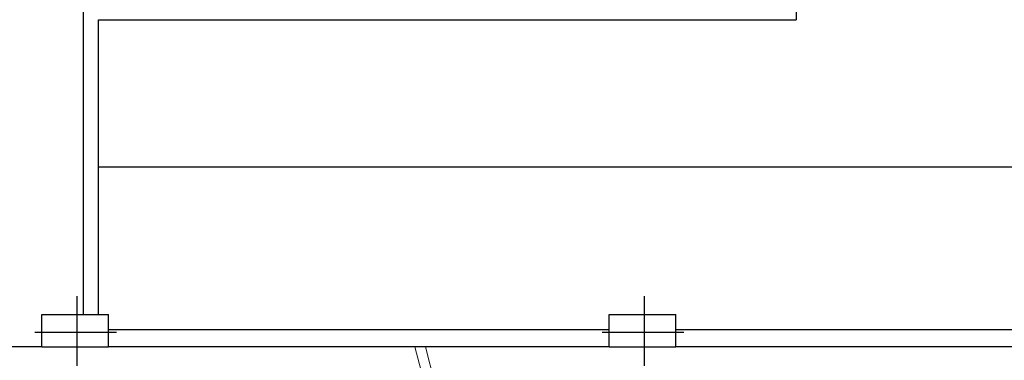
# Model space of a CAD drawing. Header units: metres. Extents: x -1 to 438, y -6 to 52.
# Tile 13 of 17: x 409.31 to 419.06, y 28.1 to 31.47. Entities that reach past the tile are written whole.
import ezdxf

# ---------------------------------------------------------------- set-up
doc = ezdxf.new("R2010")
doc.units = ezdxf.units.M
doc.linetypes.add('CONTINUA', pattern=[0])
doc.layers.add('PB MURS ACTUAL', color=7, linetype='CONTINUA', lineweight=25)

msp = doc.modelspace()

# ---------------------------------------------------------------- linework, layer by layer
at = {"layer": 'PB MURS ACTUAL', "transparency": 33554687}
for p, q in [((409.9364, 31.6198), (409.9364, 28.5498)), ((416.9983, 31.6198), (416.9983, 31.4698)), ((410.0864, 28.5498), (410.0864, 31.4698)), ((410.0864, 31.4698), (416.9983, 31.4698)), ((423.0605, 30.0098), (410.0864, 30.0098)), ((409.5264, 28.5498), (410.1864, 28.5498)), ((409.5264, 28.2298), (409.5264, 28.5498)), ((410.1864, 28.2298), (410.1864, 28.5498)), ((415.1464, 28.5498), (415.8064, 28.5498)), ((415.1464, 28.2298), (415.1464, 28.5498)), ((415.8064, 28.2298), (415.8064, 28.5498)), ((410.1864, 28.4008), (415.1464, 28.4008)), ((415.8064, 28.4008), (421.1964, 28.4008)), ((409.5264, 28.2298), (407.2764, 28.2298)), ((409.5264, 28.2298), (410.1864, 28.2298)), ((415.1464, 28.2298), (410.1864, 28.2298)), ((415.1464, 28.2298), (415.8064, 28.2298)), ((421.1964, 28.2298), (415.8064, 28.2298))]:
    msp.add_line(p, q, dxfattribs=at)
at = {"layer": 'PB MURS ACTUAL', "color": 180, "linetype": 'CONTINUA', "transparency": 33554687}
for p, q in [((409.8764, 28.0429), (409.8764, 28.7329)), ((415.4964, 28.0429), (415.4964, 28.7329)), ((409.4556, 28.3763), (410.2656, 28.3763)), ((415.0756, 28.3763), (415.8856, 28.3763))]:
    msp.add_line(p, q, dxfattribs=at)
at = {"layer": 'PB MURS ACTUAL', "linetype": 'CONTINUA', "lineweight": 13, "transparency": 33554687}
for p, q in [((413.6043, 26.7508), (413.2218, 28.2298)), ((413.7076, 26.7508), (413.3251, 28.2298))]:
    msp.add_line(p, q, dxfattribs=at)

doc.saveas('drawing.dxf')
